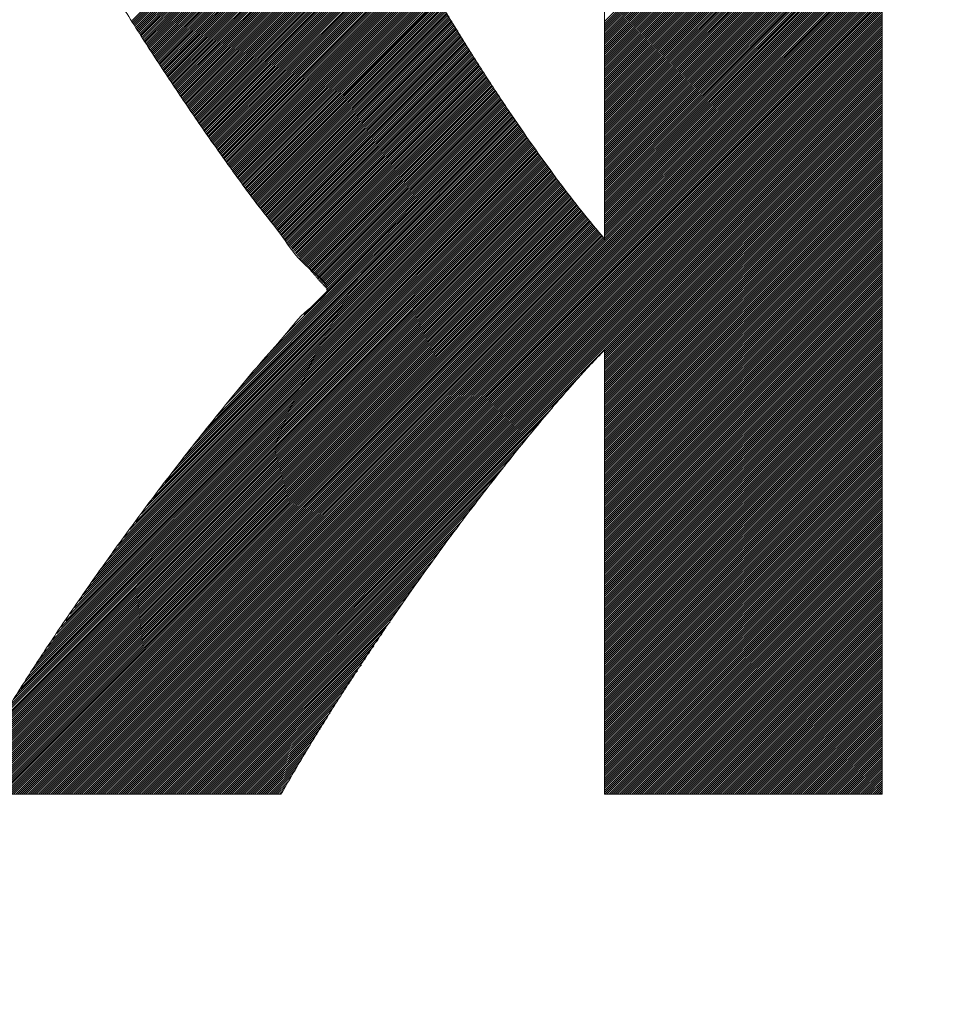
# Model space of a CAD drawing. Header units: millimetres. Extents: x 0 to 1300, y 0 to 891.
# Tile 65 of 146: x 186.81 to 190.83, y 596.69 to 600.95. Entities that reach past the tile are written whole.
import ezdxf

# ---------------------------------------------------------------- set-up
doc = ezdxf.new("R2010")
doc.units = ezdxf.units.MM
doc.header["$LTSCALE"] = 0.545669
doc.layers.add('NoLayerName_001', color=7, linetype='Continuous')
doc.layers.add('NoLayerName_002', color=7, linetype='Continuous')

# ---------------------------------------------------------------- blocks, each defined once
blk = doc.blocks.new('JZB_0014')
at = {"layer": 'NoLayerName_002', "color": 7, "linetype": 'Continuous', "lineweight": 25}
for p, q in [((19.0397, 4.5803), (17.8397, 3.3803)), ((19.0397, 4.5714), (17.8397, 3.3714)), ((19.0397, 4.5625), (17.8397, 3.3625)), ((19.0397, 4.5536), (17.8397, 3.3536)), ((19.0397, 4.5447), (17.8397, 3.3447)), ((19.0397, 4.5358), (17.8397, 3.3358)), ((19.0397, 4.5269), (17.8397, 3.3269)), ((19.0397, 4.518), (17.8397, 3.318)), ((19.0397, 4.5091), (17.8397, 3.3091)), ((19.0397, 4.5002), (17.8397, 3.3002)), ((19.0397, 4.4913), (17.8397, 3.2913)), ((19.0397, 4.4823), (17.8397, 3.2823)), ((19.0397, 4.4734), (17.8397, 3.2734)), ((19.0397, 4.4645), (17.8397, 3.2645)), ((19.0397, 4.4556), (17.8397, 3.2556)), ((19.0397, 4.4467), (17.8397, 3.2467)), ((19.0397, 4.4378), (17.8397, 3.2378)), ((19.0397, 4.4289), (17.8397, 3.2289)), ((19.0397, 4.42), (17.8397, 3.22)), ((19.0397, 4.4111), (17.8397, 3.2111)), ((19.0397, 4.4022), (17.8397, 3.2022)), ((19.0397, 4.3933), (17.8397, 3.1933)), ((19.0397, 4.3843), (17.8397, 3.1844)), ((19.0397, 4.3754), (17.8397, 3.1754)), ((19.0397, 4.3665), (17.8397, 3.1665)), ((19.0397, 4.3576), (17.8397, 3.1576)), ((19.0397, 4.3487), (17.8397, 3.1487)), ((19.0397, 4.3398), (17.8397, 3.1398)), ((19.0397, 4.3309), (17.8397, 3.1309)), ((19.0397, 4.322), (17.8397, 3.122)), ((19.0397, 4.3131), (17.8397, 3.1131)), ((19.0397, 4.3042), (17.8397, 3.1042)), ((16.6795, 4.269), (15.7958, 3.3853)), ((16.6825, 4.2631), (15.7993, 3.3799)), ((16.6855, 4.2573), (15.8027, 3.3744)), ((19.0397, 4.2953), (17.8397, 3.0953)), ((19.0397, 4.2864), (17.8397, 3.0864)), ((19.0397, 4.2774), (17.8397, 3.0775)), ((19.0397, 4.2685), (17.8397, 3.0685)), ((19.0397, 4.2596), (17.8397, 3.0596)), ((16.6886, 4.2514), (15.8062, 3.369)), ((16.6916, 4.2455), (15.8096, 3.3635)), ((16.6946, 4.2396), (15.8131, 3.3581)), ((16.6977, 4.2338), (15.8165, 3.3526)), ((16.7007, 4.2279), (15.82, 3.3471)), ((16.7037, 4.222), (15.8234, 3.3417)), ((16.7068, 4.2161), (15.8269, 3.3362)), ((19.0397, 4.2507), (17.8397, 3.0507)), ((19.0397, 4.2418), (17.8397, 3.0418)), ((19.0397, 4.2329), (17.8397, 3.0329)), ((19.0397, 4.224), (17.8397, 3.024)), ((19.0397, 4.2151), (17.8397, 3.0151)), ((16.7098, 4.2103), (15.8303, 3.3308)), ((16.7128, 4.2044), (15.8338, 3.3253)), ((16.7159, 4.1985), (15.8372, 3.3199)), ((16.7189, 4.1926), (15.8407, 3.3144)), ((16.7219, 4.1868), (15.8441, 3.3089)), ((16.725, 4.1809), (15.8476, 3.3035)), ((16.728, 4.175), (15.851, 3.298)), ((19.0397, 4.2062), (17.8397, 3.0062)), ((19.0397, 4.1973), (17.8397, 2.9973)), ((19.0397, 4.1884), (17.8397, 2.9884)), ((19.0397, 4.1795), (17.8397, 2.9795)), ((16.731, 4.1691), (15.8545, 3.2926)), ((16.7341, 4.1633), (15.8579, 3.2871)), ((16.7371, 4.1574), (15.8614, 3.2817)), ((16.7402, 4.1515), (15.8648, 3.2762)), ((16.7432, 4.1456), (15.8683, 3.2708)), ((16.7462, 4.1398), (15.8718, 3.2653)), ((16.7493, 4.1339), (15.8752, 3.2598)), ((19.0397, 4.1705), (17.8397, 2.9706)), ((19.0397, 4.1616), (17.8397, 2.9616)), ((19.0397, 4.1527), (17.8397, 2.9527)), ((19.0397, 4.1438), (17.8397, 2.9438)), ((19.0397, 4.1349), (17.8397, 2.9349)), ((16.7523, 4.128), (15.8787, 3.2544)), ((16.7553, 4.1221), (15.8821, 3.2489)), ((16.7584, 4.1163), (15.8856, 3.2435)), ((16.7614, 4.1104), (15.889, 3.238)), ((16.7644, 4.1045), (15.8925, 3.2326)), ((16.7675, 4.0986), (15.8959, 3.2271)), ((16.7705, 4.0928), (15.8994, 3.2217)), ((16.7735, 4.0869), (15.9028, 3.2162)), ((19.0397, 4.126), (17.8397, 2.926)), ((19.0397, 4.1171), (17.8397, 2.9171)), ((19.0397, 4.1082), (17.8397, 2.9082)), ((19.0397, 4.0993), (17.8397, 2.8993)), ((19.0397, 4.0904), (17.8397, 2.8904)), ((16.7766, 4.081), (15.9063, 3.2107)), ((16.7796, 4.0751), (15.9097, 3.2053)), ((16.7826, 4.0693), (15.9132, 3.1998)), ((16.7857, 4.0634), (15.9166, 3.1944)), ((16.7887, 4.0575), (15.9201, 3.1889)), ((16.7917, 4.0517), (15.9235, 3.1835)), ((16.7948, 4.0458), (15.927, 3.178)), ((19.0397, 4.0815), (17.8397, 2.8815)), ((19.0397, 4.0726), (17.8397, 2.8726)), ((19.0397, 4.0636), (17.8397, 2.8636)), ((19.0397, 4.0547), (17.8397, 2.8547)), ((19.0397, 4.0458), (17.8397, 2.8458)), ((16.7979, 4.04), (15.9304, 3.1725)), ((16.8011, 4.0343), (15.9339, 3.1671)), ((16.8043, 4.0286), (15.9374, 3.1616)), ((16.8075, 4.0229), (15.9408, 3.1562)), ((16.8107, 4.0172), (15.9443, 3.1507)), ((16.8139, 4.0115), (15.9477, 3.1453)), ((16.8171, 4.0058), (15.9513, 3.14)), ((19.0397, 4.0369), (17.8397, 2.8369)), ((19.0397, 4.028), (17.8397, 2.828)), ((19.0397, 4.0191), (17.8397, 2.8191)), ((19.0397, 4.0102), (17.8397, 2.8102)), ((19.0397, 4.0013), (17.8397, 2.8013)), ((16.8203, 4.0001), (15.9549, 3.1346)), ((16.8236, 3.9944), (15.9585, 3.1293)), ((16.8268, 3.9887), (15.9621, 3.124)), ((16.83, 3.983), (15.9657, 3.1187)), ((16.8332, 3.9773), (15.9693, 3.1134)), ((16.8364, 3.9716), (15.9729, 3.1081)), ((16.8396, 3.9659), (15.9765, 3.1028)), ((16.8428, 3.9602), (15.9801, 3.0975)), ((19.0397, 3.9924), (17.8397, 2.7924)), ((19.0397, 3.9835), (17.8397, 2.7835)), ((19.0397, 3.9746), (17.8397, 2.7746)), ((19.0397, 3.9657), (17.8397, 2.7657)), ((16.846, 3.9545), (15.9837, 3.0922)), ((16.8492, 3.9488), (15.9873, 3.0868)), ((16.8524, 3.9431), (15.9909, 3.0815)), ((16.8557, 3.9374), (15.9945, 3.0762)), ((16.8589, 3.9317), (15.9981, 3.0709)), ((16.8621, 3.926), (16.0017, 3.0656)), ((16.8653, 3.9203), (16.0053, 3.0603)), ((19.0397, 3.9567), (17.8397, 2.7567)), ((19.0397, 3.9478), (17.8397, 2.7478)), ((19.0397, 3.9389), (17.8397, 2.7389)), ((19.0397, 3.93), (17.8397, 2.73)), ((19.0397, 3.9211), (17.8397, 2.7211)), ((16.8685, 3.9146), (16.0089, 3.055)), ((16.8717, 3.9089), (16.0125, 3.0497)), ((16.8749, 3.9032), (16.0161, 3.0444)), ((16.8781, 3.8975), (16.0197, 3.039)), ((16.8813, 3.8918), (16.0233, 3.0337)), ((16.8846, 3.8861), (16.0268, 3.0284)), ((16.8878, 3.8804), (16.0304, 3.0231)), ((16.891, 3.8747), (16.034, 3.0178)), ((19.0397, 3.9122), (17.8397, 2.7122)), ((19.0397, 3.9033), (17.8397, 2.7033)), ((19.0397, 3.8944), (17.8397, 2.6944)), ((19.0397, 3.8855), (17.8397, 2.6855)), ((19.0397, 3.8766), (17.8397, 2.6766)), ((16.8942, 3.869), (16.0376, 3.0125)), ((16.8974, 3.8633), (16.0412, 3.0072)), ((16.9006, 3.8576), (16.0448, 3.0019)), ((16.9038, 3.8519), (16.0484, 2.9966)), ((16.907, 3.8462), (16.052, 2.9912)), ((16.9102, 3.8405), (16.0556, 2.9859)), ((16.9135, 3.8349), (16.0592, 2.9806)), ((19.0397, 3.8677), (17.8397, 2.6677)), ((19.0397, 3.8588), (17.8397, 2.6588)), ((19.0397, 3.8498), (17.8397, 2.6498)), ((19.0397, 3.8409), (17.8397, 2.6409)), ((19.0397, 3.832), (17.8397, 2.632)), ((16.9167, 3.8292), (16.0628, 2.9753)), ((16.9199, 3.8235), (16.0664, 2.97)), ((16.9231, 3.8178), (16.07, 2.9647)), ((16.9263, 3.8121), (16.0736, 2.9594)), ((16.9295, 3.8064), (16.0772, 2.9541)), ((16.9327, 3.8007), (16.0808, 2.9488)), ((16.9359, 3.795), (16.0844, 2.9434)), ((16.9391, 3.7893), (16.088, 2.9381)), ((19.0397, 3.8231), (17.8397, 2.6231)), ((19.0397, 3.8142), (17.8397, 2.6142)), ((19.0397, 3.8053), (17.8397, 2.6053)), ((19.0397, 3.7964), (17.8397, 2.5964)), ((16.9423, 3.7836), (16.0916, 2.9328)), ((16.9456, 3.7779), (16.0952, 2.9275)), ((16.9488, 3.7722), (16.0988, 2.9222)), ((16.952, 3.7665), (16.1024, 2.9169)), ((16.9552, 3.7608), (16.1061, 2.9117)), ((16.9584, 3.7551), (16.1098, 2.9065)), ((16.9616, 3.7494), (16.1135, 2.9012)), ((19.0397, 3.7875), (17.8397, 2.5875)), ((19.0397, 3.7786), (17.8397, 2.5786)), ((19.0397, 3.7697), (17.8397, 2.5697)), ((19.0397, 3.7608), (17.8397, 2.5608)), ((19.0397, 3.7519), (17.8397, 2.5519)), ((16.9648, 3.7437), (16.1172, 2.896)), ((16.968, 3.738), (16.1209, 2.8908)), ((16.9712, 3.7323), (16.1246, 2.8856)), ((16.9745, 3.7266), (16.1283, 2.8804)), ((16.9777, 3.7209), (16.132, 2.8752)), ((16.9809, 3.7152), (16.1357, 2.87)), ((16.9841, 3.7095), (16.1394, 2.8648)), ((16.9873, 3.7038), (16.1431, 2.8596)), ((19.0397, 3.7429), (17.8397, 2.5429)), ((19.0397, 3.734), (17.8397, 2.534)), ((19.0397, 3.7251), (17.8397, 2.5251)), ((19.0397, 3.7162), (17.8397, 2.5162)), ((19.0397, 3.7073), (17.8397, 2.5073)), ((16.9905, 3.6981), (16.1468, 2.8544)), ((16.9937, 3.6924), (16.1505, 2.8492)), ((16.9969, 3.6867), (16.1542, 2.844)), ((17.0001, 3.681), (16.1579, 2.8388)), ((17.0034, 3.6753), (16.1616, 2.8335)), ((17.0066, 3.6696), (16.1653, 2.8283)), ((17.0098, 3.6639), (16.169, 2.8231)), ((19.0397, 3.6984), (17.8397, 2.4984)), ((19.0397, 3.6895), (17.8397, 2.4895)), ((19.0397, 3.6806), (17.8397, 2.4806)), ((19.0397, 3.6717), (17.8397, 2.4717)), ((19.0397, 3.6628), (17.8397, 2.4628)), ((19.0397, 3.636), (15.4442, 0.0405)), ((19.0397, 3.6271), (15.4531, 0.0405)), ((19.0397, 3.6182), (15.462, 0.0405)), ((17.013, 3.6582), (16.1727, 2.8179)), ((17.0162, 3.6525), (16.1764, 2.8127)), ((17.0194, 3.6468), (16.1801, 2.8075)), ((17.0226, 3.6411), (16.1838, 2.8023)), ((17.0258, 3.6354), (16.1875, 2.7971)), ((17.029, 3.6297), (16.1912, 2.7919)), ((17.0322, 3.624), (16.1949, 2.7867)), ((17.0355, 3.6183), (16.1986, 2.7815)), ((19.0397, 3.6539), (17.8397, 2.4539)), ((19.0397, 3.6449), (17.8397, 2.445)), ((19.0397, 3.6093), (15.4709, 0.0405)), ((19.0397, 3.6004), (15.4798, 0.0405)), ((19.0397, 3.5915), (15.4887, 0.0405)), ((19.0397, 3.5826), (15.4976, 0.0405)), ((17.0387, 3.6126), (16.2023, 2.7763)), ((17.0419, 3.6069), (16.206, 2.7711)), ((17.0451, 3.6012), (16.2097, 2.7658)), ((17.0483, 3.5955), (16.2134, 2.7606)), ((17.0515, 3.5899), (16.2171, 2.7554)), ((17.0549, 3.5844), (16.2208, 2.7502)), ((17.0583, 3.5789), (16.2245, 2.745)), ((19.0397, 3.5737), (15.5065, 0.0405)), ((19.0397, 3.5648), (15.5154, 0.0405)), ((19.0397, 3.5559), (15.5243, 0.0405)), ((19.0397, 3.547), (15.5332, 0.0405)), ((19.0397, 3.538), (15.5421, 0.0405)), ((17.0617, 3.5733), (16.2282, 2.7398)), ((17.0651, 3.5678), (16.2319, 2.7346)), ((17.0685, 3.5623), (16.2356, 2.7294)), ((17.0719, 3.5568), (16.2393, 2.7242)), ((17.0753, 3.5513), (16.243, 2.719)), ((17.0787, 3.5458), (16.2467, 2.7138)), ((17.0821, 3.5403), (16.2504, 2.7086)), ((17.0855, 3.5347), (16.2541, 2.7034)), ((19.0397, 3.5291), (15.5511, 0.0405)), ((19.0397, 3.5202), (15.56, 0.0405)), ((19.0397, 3.5113), (15.5689, 0.0405)), ((19.0397, 3.5024), (15.5778, 0.0405)), ((19.0397, 3.4935), (15.5867, 0.0405)), ((17.0889, 3.5292), (16.2579, 2.6983)), ((17.0923, 3.5237), (16.2617, 2.6932)), ((17.0957, 3.5182), (16.2656, 2.6881)), ((17.0991, 3.5127), (16.2694, 2.683)), ((17.1025, 3.5072), (16.2732, 2.6779)), ((17.1059, 3.5017), (16.277, 2.6728)), ((17.1092, 3.4961), (16.2808, 2.6677)), ((17.1126, 3.4906), (16.2847, 2.6626)), ((19.0397, 3.4846), (15.5956, 0.0405)), ((19.0397, 3.4757), (15.6045, 0.0405)), ((19.0397, 3.4668), (15.6134, 0.0405)), ((19.0397, 3.4579), (15.6223, 0.0405)), ((19.0397, 3.449), (15.6312, 0.0405)), ((17.116, 3.4851), (16.2885, 2.6575)), ((17.1194, 3.4796), (16.2923, 2.6525)), ((17.1228, 3.4741), (16.2961, 2.6474)), ((17.1262, 3.4686), (16.2999, 2.6423)), ((17.1296, 3.4631), (16.3037, 2.6372)), ((17.133, 3.4575), (16.3076, 2.6321)), ((17.1364, 3.452), (16.3114, 2.627)), ((19.0397, 3.4401), (15.6401, 0.0405)), ((19.0397, 3.4311), (15.649, 0.0405)), ((19.0397, 3.4222), (15.658, 0.0405)), ((19.0397, 3.4133), (15.6669, 0.0405)), ((17.1398, 3.4465), (16.3152, 2.6219)), ((17.1432, 3.441), (16.319, 2.6168)), ((17.1466, 3.4355), (16.3228, 2.6117)), ((17.15, 3.43), (16.3267, 2.6067)), ((17.1534, 3.4245), (16.3305, 2.6016)), ((17.1568, 3.4189), (16.3343, 2.5965)), ((17.1602, 3.4134), (16.3381, 2.5914)), ((17.1636, 3.4079), (16.3419, 2.5863)), ((19.0397, 3.4044), (15.6758, 0.0405)), ((19.0397, 3.3955), (15.6847, 0.0405)), ((19.0397, 3.3866), (15.6936, 0.0405)), ((19.0397, 3.3777), (15.7025, 0.0405)), ((19.0397, 3.3688), (15.7114, 0.0405)), ((17.167, 3.4024), (16.3458, 2.5812)), ((17.1703, 3.3969), (16.3496, 2.5761)), ((17.1737, 3.3914), (16.3534, 2.571)), ((17.1771, 3.3859), (16.3572, 2.5659)), ((17.1805, 3.3803), (16.361, 2.5608)), ((17.1839, 3.3748), (16.3648, 2.5558)), ((17.1873, 3.3693), (16.3687, 2.5507)), ((17.1907, 3.3638), (16.3725, 2.5456)), ((19.0397, 3.3599), (15.7203, 0.0405)), ((19.0397, 3.351), (15.7292, 0.0405)), ((19.0397, 3.3421), (15.7381, 0.0405)), ((19.0397, 3.3332), (15.747, 0.0405)), ((19.0397, 3.3242), (15.7559, 0.0405)), ((17.1941, 3.3583), (16.3763, 2.5405)), ((17.1975, 3.3528), (16.3801, 2.5354)), ((17.2009, 3.3473), (16.3839, 2.5303)), ((17.2043, 3.3417), (16.3878, 2.5252)), ((17.2077, 3.3362), (16.3916, 2.5201)), ((17.2111, 3.3307), (16.3954, 2.515)), ((17.2145, 3.3252), (16.3993, 2.51)), ((19.0397, 3.3153), (15.7649, 0.0405)), ((19.0397, 3.3064), (15.7738, 0.0405)), ((19.0397, 3.2975), (15.7827, 0.0405)), ((19.0397, 3.2886), (15.7916, 0.0405)), ((19.0397, 3.2797), (15.8005, 0.0405)), ((17.2179, 3.3197), (16.4032, 2.5051)), ((17.2213, 3.3142), (16.4072, 2.5001)), ((17.2247, 3.3087), (16.4112, 2.4952)), ((17.2281, 3.3032), (16.4151, 2.4902)), ((17.2314, 3.2976), (16.4191, 2.4853)), ((17.2348, 3.2921), (16.4231, 2.4803)), ((17.2382, 3.2866), (16.427, 2.4754)), ((17.2416, 3.2811), (16.431, 2.4705)), ((19.0397, 3.2708), (15.8094, 0.0405)), ((19.0397, 3.2619), (15.8183, 0.0405)), ((19.0397, 3.253), (15.8272, 0.0405)), ((19.0397, 3.2441), (15.8361, 0.0405)), ((19.0397, 3.2352), (15.845, 0.0405)), ((17.245, 3.2756), (16.4349, 2.4655)), ((17.2484, 3.2701), (16.4389, 2.4606)), ((17.2518, 3.2646), (16.4429, 2.4556)), ((17.2552, 3.259), (16.4468, 2.4507)), ((17.2586, 3.2535), (16.4508, 2.4457)), ((17.262, 3.248), (16.4548, 2.4408)), ((17.2654, 3.2425), (16.4587, 2.4358)), ((17.2688, 3.237), (16.4627, 2.4309)), ((19.0397, 3.2263), (15.8539, 0.0405)), ((19.0397, 3.2173), (15.8628, 0.0405)), ((19.0397, 3.2084), (15.8718, 0.0405)), ((19.0397, 3.1995), (15.8807, 0.0405)), ((17.2722, 3.2315), (16.4667, 2.4259)), ((17.2756, 3.226), (16.4706, 2.421)), ((17.279, 3.2204), (16.4746, 2.4161)), ((17.2824, 3.2149), (16.4785, 2.4111)), ((17.2858, 3.2094), (16.4825, 2.4062)), ((17.2892, 3.2039), (16.4865, 2.4012)), ((17.2925, 3.1984), (16.4904, 2.3963)), ((17.2959, 3.1929), (16.4944, 2.3913)), ((19.0397, 3.1906), (15.8896, 0.0405)), ((19.0397, 3.1817), (15.8985, 0.0405)), ((19.0397, 3.1728), (15.9074, 0.0405)), ((19.0397, 3.1639), (15.9163, 0.0405)), ((17.2993, 3.1874), (16.4984, 2.3864)), ((17.3027, 3.1818), (16.5023, 2.3814)), ((17.3061, 3.1763), (16.5063, 2.3765)), ((17.3095, 3.1708), (16.5103, 2.3716)), ((17.3129, 3.1653), (16.5142, 2.3666)), ((17.3163, 3.1598), (16.5182, 2.3617)), ((17.3198, 3.1544), (16.5221, 2.3567)), ((19.0397, 3.155), (17.8397, 1.955)), ((17.3234, 3.149), (16.5261, 2.3518)), ((17.3269, 3.1437), (16.5301, 2.3468)), ((17.3305, 3.1383), (16.5342, 2.342)), ((17.334, 3.133), (16.5383, 2.3372)), ((17.3376, 3.1276), (16.5424, 2.3324)), ((17.3411, 3.1223), (16.5465, 2.3276)), ((17.3447, 3.1169), (16.5506, 2.3228)), ((17.3483, 3.1116), (16.5547, 2.318)), ((19.0397, 3.1461), (17.8397, 1.9461)), ((19.0397, 3.1372), (17.8397, 1.9372)), ((19.0397, 3.1283), (17.8397, 1.9283)), ((19.0397, 3.1194), (17.8397, 1.9194)), ((19.0397, 3.1104), (17.8397, 1.9104)), ((17.3518, 3.1062), (16.5588, 2.3132)), ((17.3554, 3.1008), (16.5629, 2.3084)), ((17.3589, 3.0955), (16.567, 2.3036)), ((17.3625, 3.0901), (16.5711, 2.2987)), ((17.366, 3.0848), (16.5752, 2.2939)), ((17.3696, 3.0794), (16.5793, 2.2891)), ((17.3731, 3.0741), (16.5834, 2.2843)), ((17.3767, 3.0687), (16.5875, 2.2795)), ((19.0397, 3.1015), (17.8397, 1.9015)), ((19.0397, 3.0926), (17.8397, 1.8926)), ((19.0397, 3.0837), (17.8397, 1.8837)), ((19.0397, 3.0748), (17.8397, 1.8748)), ((19.0397, 3.0659), (17.8397, 1.8659)), ((17.3802, 3.0633), (16.5916, 2.2747)), ((17.3838, 3.058), (16.5958, 2.27)), ((17.3873, 3.0526), (16.5999, 2.2653)), ((17.3909, 3.0473), (16.6041, 2.2605)), ((17.3944, 3.0419), (16.6083, 2.2558)), ((17.398, 3.0366), (16.6125, 2.2511)), ((17.4015, 3.0312), (16.6167, 2.2464)), ((17.4051, 3.0259), (16.6209, 2.2417)), ((19.0397, 3.057), (17.8397, 1.857)), ((19.0397, 3.0481), (17.8397, 1.8481)), ((19.0397, 3.0392), (17.8397, 1.8392)), ((19.0397, 3.0303), (17.8397, 1.8303)), ((17.4335, 2.983), (16.3338, 1.8833)), ((17.43, 2.9884), (16.3837, 1.9421)), ((17.4264, 2.9937), (16.453, 2.0203)), ((17.4228, 2.9991), (16.5388, 2.115)), ((17.4086, 3.0205), (16.6251, 2.237)), ((17.4122, 3.0151), (16.6293, 2.2323)), ((17.4157, 3.0098), (16.6336, 2.2276)), ((17.4193, 3.0044), (16.6364, 2.2216)), ((19.0397, 3.0214), (17.8397, 1.8214)), ((19.0397, 3.0125), (17.8397, 1.8125)), ((19.0397, 3.0035), (17.8397, 1.8035)), ((19.0397, 2.9946), (17.8397, 1.7946)), ((19.0397, 2.9857), (17.8397, 1.7857)), ((17.4623, 2.9405), (16.0258, 1.504)), ((17.4586, 2.9458), (16.0577, 1.5449)), ((17.455, 2.951), (16.0896, 1.5857)), ((17.4513, 2.9562), (16.1232, 1.6281)), ((17.4477, 2.9616), (16.1619, 1.6757)), ((17.4442, 2.9669), (16.2006, 1.7233)), ((17.4406, 2.9723), (16.2393, 1.771)), ((17.4371, 2.9777), (16.2839, 1.8245)), ((19.0397, 2.9768), (17.8397, 1.7768)), ((19.0397, 2.9679), (17.8397, 1.7679)), ((19.0397, 2.959), (17.8397, 1.759)), ((19.0397, 2.9501), (17.8397, 1.7501)), ((19.0397, 2.9412), (17.8397, 1.7412)), ((17.4917, 2.8987), (15.8116, 1.2186)), ((17.4881, 2.9039), (15.8368, 1.2526)), ((17.4844, 2.9092), (15.8619, 1.2867)), ((17.4807, 2.9144), (15.8871, 1.3208)), ((17.477, 2.9196), (15.9123, 1.3549)), ((17.4733, 2.9249), (15.9374, 1.3889)), ((17.4697, 2.9301), (15.9626, 1.423)), ((17.466, 2.9353), (15.9939, 1.4632)), ((19.0397, 2.9323), (17.8397, 1.7323)), ((19.0397, 2.9234), (17.8397, 1.7234)), ((19.0397, 2.9145), (17.8397, 1.7145)), ((19.0397, 2.9055), (17.8397, 1.7056)), ((19.0397, 2.8966), (17.8397, 1.6966)), ((17.5248, 2.8516), (15.6038, 0.9306)), ((17.5211, 2.8568), (15.6228, 0.9585)), ((17.5175, 2.8621), (15.6418, 0.9864)), ((17.5138, 2.8673), (15.6608, 1.0143)), ((17.5101, 2.8725), (15.6857, 1.0482)), ((17.5064, 2.8778), (15.7109, 1.0823)), ((17.5028, 2.883), (15.7361, 1.1163)), ((17.4991, 2.8882), (15.7613, 1.1504)), ((17.4954, 2.8935), (15.7864, 1.1845)), ((19.0397, 2.8877), (17.8397, 1.6877)), ((19.0397, 2.8788), (17.8397, 1.6788)), ((19.0397, 2.8699), (17.8397, 1.6699)), ((19.0397, 2.861), (17.8397, 1.661)), ((19.0397, 2.8521), (17.8397, 1.6521)), ((17.5542, 2.8098), (15.4518, 0.7073)), ((17.5506, 2.815), (15.4708, 0.7352)), ((17.5469, 2.8202), (15.4898, 0.7631)), ((17.5432, 2.8254), (15.5088, 0.791)), ((17.5395, 2.8307), (15.5278, 0.8189)), ((17.5358, 2.8359), (15.5468, 0.8468)), ((17.5322, 2.8411), (15.5658, 0.8747)), ((17.5285, 2.8464), (15.5848, 0.9027)), ((19.0397, 2.8432), (17.8397, 1.6432)), ((19.0397, 2.8343), (17.8397, 1.6343)), ((19.0397, 2.8254), (17.8397, 1.6254)), ((19.0397, 2.8165), (17.8397, 1.6165)), ((17.5836, 2.7679), (15.3128, 0.4971)), ((17.58, 2.7731), (15.3282, 0.5213)), ((17.5763, 2.7784), (15.3435, 0.5456)), ((17.5726, 2.7836), (15.3588, 0.5698)), ((17.5689, 2.7888), (15.3758, 0.5957)), ((17.5653, 2.7941), (15.3948, 0.6236)), ((17.5616, 2.7993), (15.4138, 0.6515)), ((17.5579, 2.8045), (15.4328, 0.6794)), ((19.0397, 2.8076), (17.8397, 1.6076)), ((19.0397, 2.7986), (17.8397, 1.5987)), ((19.0397, 2.7897), (17.8397, 1.5897)), ((19.0397, 2.7808), (17.8397, 1.5808)), ((19.0397, 2.7719), (17.8397, 1.5719)), ((17.6142, 2.7272), (15.196, 0.309)), ((17.6104, 2.7323), (15.2091, 0.331)), ((17.6066, 2.7374), (15.2222, 0.353)), ((17.6028, 2.7425), (15.2361, 0.3759)), ((17.5989, 2.7476), (15.2515, 0.4001)), ((17.5951, 2.7527), (15.2668, 0.4243)), ((17.5913, 2.7577), (15.2822, 0.4486)), ((17.5875, 2.7628), (15.2975, 0.4728)), ((19.0397, 2.763), (17.8397, 1.563)), ((19.0397, 2.7541), (17.8397, 1.5541)), ((19.0397, 2.7452), (17.8397, 1.5452)), ((19.0397, 2.7363), (17.8397, 1.5363)), ((19.0397, 2.7274), (17.8397, 1.5274)), ((17.6487, 2.6815), (15.0813, 0.1141)), ((17.6448, 2.6865), (15.0928, 0.1345)), ((17.641, 2.6916), (15.1044, 0.155)), ((17.6372, 2.6967), (15.1175, 0.177)), ((17.6334, 2.7018), (15.1305, 0.199)), ((17.6295, 2.7069), (15.1436, 0.221)), ((17.6257, 2.712), (15.1567, 0.243)), ((17.6219, 2.7171), (15.1698, 0.265)), ((17.6181, 2.7221), (15.1829, 0.287)), ((19.0397, 2.7185), (17.8397, 1.5185)), ((19.0397, 2.7096), (17.8397, 1.5096)), ((19.0397, 2.7007), (17.8397, 1.5007)), ((19.0397, 2.6917), (17.8397, 1.4918)), ((19.0397, 2.6828), (17.8397, 1.4828)), ((17.6639, 2.6611), (15.0433, 0.0405)), ((17.6601, 2.6662), (15.0468, 0.0529)), ((17.6678, 2.656), (15.0522, 0.0405)), ((17.6563, 2.6713), (15.0583, 0.0733)), ((17.6716, 2.651), (15.0611, 0.0405)), ((17.6525, 2.6764), (15.0698, 0.0937)), ((17.6754, 2.6459), (15.07, 0.0405)), ((17.6792, 2.6408), (15.0789, 0.0405)), ((19.0397, 2.6739), (17.8397, 1.4739)), ((19.0397, 2.665), (17.8397, 1.465)), ((19.0397, 2.6561), (17.8397, 1.4561)), ((19.0397, 2.6472), (17.8397, 1.4472)), ((17.6831, 2.6357), (15.0878, 0.0405)), ((17.6869, 2.6306), (15.0967, 0.0405)), ((17.6907, 2.6255), (15.1056, 0.0405)), ((17.6945, 2.6204), (15.1145, 0.0405)), ((17.6984, 2.6154), (15.1234, 0.0405)), ((17.7022, 2.6103), (15.1324, 0.0405)), ((17.706, 2.6052), (15.1413, 0.0405)), ((17.7098, 2.6001), (15.1502, 0.0405)), ((19.0397, 2.6383), (17.8397, 1.4383)), ((19.0397, 2.6294), (17.8397, 1.4294)), ((19.0397, 2.6205), (17.8397, 1.4205)), ((19.0397, 2.6116), (17.8397, 1.4116)), ((19.0397, 2.6027), (17.8397, 1.4027)), ((17.7137, 2.595), (15.1591, 0.0405)), ((17.7177, 2.5901), (15.168, 0.0405)), ((17.7217, 2.5852), (15.1769, 0.0405)), ((17.7257, 2.5803), (15.1858, 0.0405)), ((17.7297, 2.5754), (15.1947, 0.0405)), ((17.7337, 2.5705), (15.2036, 0.0405)), ((17.7377, 2.5656), (15.2125, 0.0405)), ((17.7417, 2.5607), (15.2214, 0.0405)), ((17.7457, 2.5558), (15.2303, 0.0405)), ((19.0397, 2.5938), (17.8397, 1.3938)), ((19.0397, 2.5848), (17.8397, 1.3848)), ((19.0397, 2.5759), (17.8397, 1.3759)), ((19.0397, 2.567), (17.8397, 1.367)), ((19.0397, 2.5581), (17.8397, 1.3581)), ((17.7497, 2.5509), (15.2393, 0.0405)), ((17.7537, 2.546), (15.2482, 0.0405)), ((17.7577, 2.5411), (15.2571, 0.0405)), ((17.7617, 2.5362), (15.266, 0.0405)), ((17.7657, 2.5313), (15.2749, 0.0405)), ((17.7697, 2.5264), (15.2838, 0.0405)), ((17.7737, 2.5215), (15.2927, 0.0405)), ((17.7777, 2.5166), (15.3016, 0.0405)), ((17.7817, 2.5117), (15.3105, 0.0405)), ((19.0397, 2.5492), (17.8397, 1.3492)), ((19.0397, 2.5403), (17.8397, 1.3403)), ((19.0397, 2.5314), (17.8397, 1.3314)), ((19.0397, 2.5225), (17.8397, 1.3225)), ((19.0397, 2.5136), (17.8397, 1.3136)), ((17.7858, 2.5068), (15.3194, 0.0405)), ((17.7898, 2.5019), (15.3283, 0.0405)), ((17.7938, 2.497), (15.3372, 0.0405)), ((17.7978, 2.4921), (15.3462, 0.0405)), ((17.8018, 2.4872), (15.3551, 0.0405)), ((17.8058, 2.4823), (15.364, 0.0405)), ((17.8098, 2.4773), (15.3729, 0.0405)), ((17.8138, 2.4724), (15.3818, 0.0405)), ((19.0397, 2.5047), (17.8397, 1.3047)), ((19.0397, 2.4958), (17.8397, 1.2958)), ((19.0397, 2.4869), (17.8397, 1.2869)), ((19.0397, 2.4779), (17.8397, 1.2779)), ((19.0397, 2.469), (17.8397, 1.269)), ((17.8178, 2.4675), (15.3907, 0.0405)), ((17.8218, 2.4626), (15.3996, 0.0405)), ((17.8258, 2.4577), (15.4085, 0.0405)), ((17.8298, 2.4528), (15.4174, 0.0405)), ((17.8338, 2.4479), (15.4263, 0.0405)), ((17.8378, 2.443), (15.4352, 0.0405)), ((19.0397, 2.4601), (17.8397, 1.2601)), ((19.0397, 2.4512), (17.8397, 1.2512)), ((19.0397, 2.4423), (17.8397, 1.2423)), ((19.0397, 2.4334), (17.8397, 1.2334)), ((19.0397, 2.4245), (17.8397, 1.2245)), ((19.0397, 2.4156), (17.8397, 1.2156)), ((19.0397, 2.4067), (17.8397, 1.2067)), ((19.0397, 2.3978), (17.8397, 1.1978)), ((19.0397, 2.3889), (17.8397, 1.1889)), ((19.0397, 2.38), (17.8397, 1.18)), ((19.0397, 2.371), (17.8397, 1.171)), ((19.0397, 2.3621), (17.8397, 1.1621)), ((19.0397, 2.3532), (17.8397, 1.1532)), ((19.0397, 2.3443), (17.8397, 1.1443)), ((19.0397, 2.3354), (17.8397, 1.1354)), ((19.0397, 2.3265), (17.8397, 1.1265)), ((19.0397, 2.3176), (17.8397, 1.1176)), ((19.0397, 2.3087), (17.8397, 1.1087)), ((19.0397, 2.2998), (17.8397, 1.0998)), ((19.0397, 2.2909), (17.8397, 1.0909)), ((19.0397, 2.282), (17.8397, 1.082)), ((19.0397, 2.2731), (17.8397, 1.0731)), ((19.0397, 2.2641), (17.8397, 1.0641)), ((19.0397, 2.2552), (17.8397, 1.0552)), ((19.0397, 2.2463), (17.8397, 1.0463)), ((19.0397, 2.2374), (17.8397, 1.0374)), ((19.0397, 2.2285), (17.8397, 1.0285)), ((19.0397, 2.2196), (17.8397, 1.0196)), ((19.0397, 2.2107), (17.8397, 1.0107)), ((19.0397, 2.2018), (17.8397, 1.0018)), ((19.0397, 2.1929), (17.8397, 0.9929)), ((19.0397, 2.184), (17.8397, 0.984)), ((19.0397, 2.1751), (17.8397, 0.9751)), ((19.0397, 2.1661), (17.8397, 0.9662)), ((19.0397, 2.1572), (17.8397, 0.9572)), ((19.0397, 2.1483), (17.8397, 0.9483)), ((19.0397, 2.1394), (17.8397, 0.9394)), ((19.0397, 2.1305), (17.8397, 0.9305)), ((19.0397, 2.1216), (17.8397, 0.9216)), ((19.0397, 2.1127), (17.8397, 0.9127)), ((19.0397, 2.1038), (17.8397, 0.9038)), ((19.0397, 2.0949), (17.8397, 0.8949)), ((19.0397, 2.086), (17.8397, 0.886)), ((19.0397, 2.0771), (17.8397, 0.8771)), ((19.0397, 2.0682), (17.8397, 0.8682)), ((19.0397, 2.0592), (17.8397, 0.8593)), ((19.0397, 2.0503), (17.8397, 0.8503)), ((19.0397, 2.0414), (17.8397, 0.8414)), ((19.0397, 2.0325), (17.8397, 0.8325)), ((19.0397, 2.0236), (17.8397, 0.8236)), ((19.0397, 2.0147), (17.8397, 0.8147)), ((19.0397, 2.0058), (17.8397, 0.8058)), ((19.0397, 1.9969), (17.8397, 0.7969)), ((19.0397, 1.988), (17.8397, 0.788)), ((19.0397, 1.9791), (17.8397, 0.7791)), ((19.0397, 1.9702), (17.8397, 0.7702)), ((19.0397, 1.9613), (17.8397, 0.7613)), ((19.0397, 1.9523), (17.8397, 0.7524)), ((19.0397, 1.9434), (17.8397, 0.7434)), ((19.0397, 1.9345), (17.8397, 0.7345)), ((19.0397, 1.9256), (17.8397, 0.7256)), ((19.0397, 1.9167), (17.8397, 0.7167)), ((19.0397, 1.9078), (17.8397, 0.7078)), ((19.0397, 1.8989), (17.8397, 0.6989)), ((19.0397, 1.89), (17.8397, 0.69)), ((19.0397, 1.8811), (17.8397, 0.6811)), ((17.7424, 1.8577), (15.9252, 0.0405)), ((19.0397, 1.8722), (17.8397, 0.6722)), ((19.0397, 1.8633), (17.8397, 0.6633)), ((19.0397, 1.8544), (17.8397, 0.6544)), ((19.0397, 1.8454), (17.8397, 0.6455)), ((19.0397, 1.8365), (17.8397, 0.6365)), ((19.0397, 1.8276), (17.8397, 0.6276)), ((19.0397, 1.8187), (17.8397, 0.6187)), ((19.0397, 1.8098), (17.8397, 0.6098)), ((19.0397, 1.8009), (17.8397, 0.6009)), ((19.0397, 1.792), (17.8397, 0.592)), ((17.6669, 1.7732), (15.9341, 0.0405)), ((19.0397, 1.7831), (17.8397, 0.5831)), ((19.0397, 1.7742), (17.8397, 0.5742)), ((19.0397, 1.7653), (17.8397, 0.5653)), ((19.0397, 1.7564), (17.8397, 0.5564)), ((19.0397, 1.7475), (17.8397, 0.5475)), ((17.6122, 1.7096), (15.943, 0.0405)), ((19.0397, 1.7385), (17.8397, 0.5385)), ((19.0397, 1.7296), (17.8397, 0.5296)), ((19.0397, 1.7207), (17.8397, 0.5207)), ((19.0397, 1.7118), (17.8397, 0.5118)), ((19.0397, 1.7029), (17.8397, 0.5029)), ((19.0397, 1.694), (17.8397, 0.494)), ((19.0397, 1.6851), (17.8397, 0.4851)), ((19.0397, 1.6762), (17.8397, 0.4762)), ((19.0397, 1.6673), (17.8397, 0.4673)), ((17.563, 1.6515), (15.9519, 0.0405)), ((19.0397, 1.6584), (17.8397, 0.4584)), ((19.0397, 1.6495), (17.8397, 0.4495)), ((19.0397, 1.6406), (17.8397, 0.4406)), ((19.0397, 1.6316), (17.8397, 0.4316)), ((19.0397, 1.6227), (17.8397, 0.4227)), ((17.5214, 1.601), (15.9608, 0.0405)), ((19.0397, 1.6138), (17.8397, 0.4138)), ((19.0397, 1.6049), (17.8397, 0.4049)), ((19.0397, 1.596), (17.8397, 0.396)), ((19.0397, 1.5871), (17.8397, 0.3871)), ((19.0397, 1.5782), (17.8397, 0.3782)), ((17.4798, 1.5505), (15.9697, 0.0405)), ((19.0397, 1.5693), (17.8397, 0.3693)), ((19.0397, 1.5604), (17.8397, 0.3604)), ((19.0397, 1.5515), (17.8397, 0.3515)), ((19.0397, 1.5426), (17.8397, 0.3426)), ((19.0397, 1.5337), (17.8397, 0.3337)), ((17.4433, 1.5051), (15.9787, 0.0405)), ((19.0397, 1.5247), (17.8397, 0.3247)), ((19.0397, 1.5158), (17.8397, 0.3158)), ((19.0397, 1.5069), (17.8397, 0.3069)), ((19.0397, 1.498), (17.8397, 0.298)), ((17.4093, 1.4622), (15.9876, 0.0405)), ((19.0397, 1.4891), (17.8397, 0.2891)), ((19.0397, 1.4802), (17.8397, 0.2802)), ((19.0397, 1.4713), (17.8397, 0.2713)), ((19.0397, 1.4624), (17.8397, 0.2624)), ((19.0397, 1.4535), (17.8397, 0.2535)), ((17.3753, 1.4193), (15.9965, 0.0405)), ((19.0397, 1.4446), (17.8397, 0.2446)), ((19.0397, 1.4357), (17.8397, 0.2357)), ((19.0397, 1.4267), (17.8397, 0.2268)), ((19.0397, 1.4178), (17.8397, 0.2178)), ((19.0397, 1.4089), (17.8397, 0.2089)), ((17.3417, 1.3767), (16.0054, 0.0405)), ((19.0397, 1.4), (17.8397, 0.2)), ((19.0397, 1.3911), (17.8397, 0.1911)), ((19.0397, 1.3822), (17.8397, 0.1822)), ((19.0397, 1.3733), (17.8397, 0.1733)), ((19.0397, 1.3644), (17.8397, 0.1644)), ((17.3129, 1.339), (16.0143, 0.0405)), ((19.0397, 1.3555), (17.8397, 0.1555)), ((19.0397, 1.3466), (17.8397, 0.1466)), ((19.0397, 1.3377), (17.8397, 0.1377)), ((19.0397, 1.3288), (17.8397, 0.1288)), ((19.0397, 1.3198), (17.8397, 0.1199)), ((17.2841, 1.3014), (16.0232, 0.0405)), ((19.0397, 1.3109), (17.8397, 0.1109)), ((19.0397, 1.302), (17.8397, 0.102)), ((19.0397, 1.2931), (17.8397, 0.0931)), ((19.0397, 1.2842), (17.8397, 0.0842)), ((17.2553, 1.2637), (16.0321, 0.0405)), ((19.0397, 1.2753), (17.8397, 0.0753)), ((19.0397, 1.2664), (17.8397, 0.0664)), ((19.0397, 1.2575), (17.8397, 0.0575)), ((19.0397, 1.2486), (17.8398, 0.0486)), ((19.0397, 1.2397), (17.8411, 0.041)), ((17.2266, 1.226), (16.041, 0.0405)), ((19.0397, 1.2308), (17.85, 0.041)), ((19.0397, 1.2219), (17.8589, 0.041)), ((19.0397, 1.2129), (17.8678, 0.041)), ((19.0397, 1.204), (17.8767, 0.041)), ((19.0397, 1.1951), (17.8856, 0.041)), ((17.2001, 1.1907), (16.0499, 0.0405)), ((17.1753, 1.1569), (16.0588, 0.0405)), ((19.0397, 1.1862), (17.8945, 0.041)), ((19.0397, 1.1773), (17.9034, 0.041)), ((19.0397, 1.1684), (17.9123, 0.041)), ((19.0397, 1.1595), (17.9212, 0.041)), ((19.0397, 1.1506), (17.9302, 0.041)), ((17.1505, 1.1232), (16.0677, 0.0405)), ((19.0397, 1.1417), (17.9391, 0.041)), ((19.0397, 1.1328), (17.948, 0.041)), ((19.0397, 1.1239), (17.9569, 0.041)), ((19.0397, 1.115), (17.9658, 0.041)), ((17.1257, 1.0895), (16.0766, 0.0405)), ((19.0397, 1.106), (17.9747, 0.041)), ((19.0397, 1.0971), (17.9836, 0.041)), ((19.0397, 1.0882), (17.9925, 0.041)), ((19.0397, 1.0793), (18.0014, 0.041)), ((19.0397, 1.0704), (18.0103, 0.041)), ((17.1009, 1.0558), (16.0856, 0.0405)), ((17.0768, 1.0227), (16.0945, 0.0405)), ((19.0397, 1.0615), (18.0192, 0.041)), ((19.0397, 1.0526), (18.0281, 0.041)), ((19.0397, 1.0437), (18.0371, 0.041)), ((19.0397, 1.0348), (18.046, 0.041)), ((19.0397, 1.0259), (18.0549, 0.041)), ((17.0552, 0.9922), (16.1034, 0.0405)), ((19.0397, 1.017), (18.0638, 0.041)), ((19.0397, 1.0081), (18.0727, 0.041)), ((19.0397, 0.9991), (18.0816, 0.041)), ((19.0397, 0.9902), (18.0905, 0.041)), ((19.0397, 0.9813), (18.0994, 0.041)), ((17.0335, 0.9617), (16.1123, 0.0405)), ((19.0397, 0.9724), (18.1083, 0.041)), ((19.0397, 0.9635), (18.1172, 0.041)), ((19.0397, 0.9546), (18.1261, 0.041)), ((19.0397, 0.9457), (18.135, 0.041)), ((19.0397, 0.9368), (18.144, 0.041)), ((17.0119, 0.9312), (16.1212, 0.0405)), ((16.9903, 0.9007), (16.1301, 0.0405)), ((19.0397, 0.9279), (18.1529, 0.041)), ((19.0397, 0.919), (18.1618, 0.041)), ((19.0397, 0.9101), (18.1707, 0.041)), ((19.0397, 0.9012), (18.1796, 0.041)), ((16.9687, 0.8702), (16.139, 0.0405)), ((19.0397, 0.8922), (18.1885, 0.041)), ((19.0397, 0.8833), (18.1974, 0.041)), ((19.0397, 0.8744), (18.2063, 0.041)), ((19.0397, 0.8655), (18.2152, 0.041)), ((19.0397, 0.8566), (18.2241, 0.041)), ((16.9471, 0.8397), (16.1479, 0.0405)), ((16.9292, 0.8128), (16.1568, 0.0405)), ((19.0397, 0.8477), (18.233, 0.041)), ((19.0397, 0.8388), (18.2419, 0.041)), ((19.0397, 0.8299), (18.2509, 0.041)), ((19.0397, 0.821), (18.2598, 0.041)), ((19.0397, 0.8121), (18.2687, 0.041)), ((16.9116, 0.7863), (16.1657, 0.0405)), ((19.0397, 0.8032), (18.2776, 0.041)), ((19.0397, 0.7943), (18.2865, 0.041)), ((19.0397, 0.7853), (18.2954, 0.041)), ((19.0397, 0.7764), (18.3043, 0.041)), ((19.0397, 0.7675), (18.3132, 0.041)), ((16.894, 0.7598), (16.1746, 0.0405)), ((16.8763, 0.7332), (16.1836, 0.0405)), ((19.0397, 0.7586), (18.3221, 0.041)), ((19.0397, 0.7497), (18.331, 0.041)), ((19.0397, 0.7408), (18.3399, 0.041)), ((19.0397, 0.7319), (18.3489, 0.041)), ((16.8587, 0.7067), (16.1925, 0.0405)), ((19.0397, 0.723), (18.3578, 0.041)), ((19.0397, 0.7141), (18.3667, 0.041)), ((19.0397, 0.7052), (18.3756, 0.041)), ((19.0397, 0.6963), (18.3845, 0.041)), ((19.0397, 0.6873), (18.3934, 0.041)), ((16.8411, 0.6801), (16.2014, 0.0405)), ((16.8234, 0.6536), (16.2103, 0.0405)), ((19.0397, 0.6784), (18.4023, 0.041)), ((19.0397, 0.6695), (18.4112, 0.041)), ((19.0397, 0.6606), (18.4201, 0.041)), ((19.0397, 0.6517), (18.429, 0.041)), ((19.0397, 0.6428), (18.4379, 0.041)), ((16.8058, 0.6271), (16.2192, 0.0405)), ((16.7882, 0.6005), (16.2281, 0.0405)), ((19.0397, 0.6339), (18.4468, 0.041)), ((19.0397, 0.625), (18.4558, 0.041)), ((19.0397, 0.6161), (18.4647, 0.041)), ((19.0397, 0.6072), (18.4736, 0.041)), ((19.0397, 0.5983), (18.4825, 0.041)), ((16.7705, 0.574), (16.237, 0.0405)), ((19.0397, 0.5894), (18.4914, 0.041)), ((19.0397, 0.5804), (18.5003, 0.041)), ((19.0397, 0.5715), (18.5092, 0.041)), ((19.0397, 0.5626), (18.5181, 0.041)), ((19.0397, 0.5537), (18.527, 0.041)), ((16.7529, 0.5474), (16.2459, 0.0405)), ((16.7353, 0.5209), (16.2548, 0.0405)), ((19.0397, 0.5448), (18.5359, 0.041)), ((19.0397, 0.5359), (18.5448, 0.041)), ((19.0397, 0.527), (18.5537, 0.041)), ((19.0397, 0.5181), (18.5627, 0.041)), ((16.7176, 0.4944), (16.2637, 0.0405)), ((19.0397, 0.5092), (18.5716, 0.041)), ((19.0397, 0.5003), (18.5805, 0.041)), ((19.0397, 0.4914), (18.5894, 0.041)), ((19.0397, 0.4825), (18.5983, 0.041)), ((19.0397, 0.4735), (18.6072, 0.041)), ((16.7, 0.4678), (16.2726, 0.0405)), ((16.6824, 0.4413), (16.2815, 0.0405)), ((19.0397, 0.4646), (18.6161, 0.041)), ((19.0397, 0.4557), (18.625, 0.041)), ((19.0397, 0.4468), (18.6339, 0.041)), ((19.0397, 0.4379), (18.6428, 0.041)), ((19.0397, 0.429), (18.6517, 0.041)), ((16.6665, 0.4165), (16.2905, 0.0405)), ((16.6522, 0.3932), (16.2994, 0.0405)), ((19.0397, 0.4201), (18.6606, 0.041)), ((19.0397, 0.4112), (18.6696, 0.041)), ((19.0397, 0.4023), (18.6785, 0.041)), ((19.0397, 0.3934), (18.6874, 0.041)), ((19.0397, 0.3845), (18.6963, 0.041)), ((16.6378, 0.3699), (16.3083, 0.0405)), ((16.6234, 0.3466), (16.3172, 0.0405)), ((19.0397, 0.3756), (18.7052, 0.041)), ((19.0397, 0.3666), (18.7141, 0.041)), ((19.0397, 0.3577), (18.723, 0.041)), ((19.0397, 0.3488), (18.7319, 0.041)), ((16.609, 0.3233), (16.3261, 0.0405)), ((16.5946, 0.3), (16.335, 0.0405)), ((19.0397, 0.3399), (18.7408, 0.041)), ((19.0397, 0.331), (18.7497, 0.041)), ((19.0397, 0.3221), (18.7586, 0.041)), ((19.0397, 0.3132), (18.7675, 0.041)), ((19.0397, 0.3043), (18.7765, 0.041)), ((16.5802, 0.2767), (16.3439, 0.0405)), ((19.0397, 0.2954), (18.7854, 0.041)), ((19.0397, 0.2865), (18.7943, 0.041)), ((19.0397, 0.2776), (18.8032, 0.041)), ((19.0397, 0.2687), (18.8121, 0.041)), ((19.0397, 0.2597), (18.821, 0.041)), ((16.5658, 0.2534), (16.3528, 0.0405)), ((16.5514, 0.2301), (16.3617, 0.0405)), ((19.0397, 0.2508), (18.8299, 0.041)), ((19.0397, 0.2419), (18.8388, 0.041)), ((19.0397, 0.233), (18.8477, 0.041)), ((19.0397, 0.2241), (18.8566, 0.041)), ((19.0397, 0.2152), (18.8655, 0.041)), ((16.5376, 0.2075), (16.3706, 0.0405)), ((16.5247, 0.1856), (16.3795, 0.0405)), ((19.0397, 0.2063), (18.8744, 0.041)), ((19.0397, 0.1974), (18.8834, 0.041)), ((19.0397, 0.1885), (18.8923, 0.041)), ((19.0397, 0.1796), (18.9012, 0.041)), ((19.0397, 0.1707), (18.9101, 0.041)), ((16.5118, 0.1638), (16.3884, 0.0405)), ((16.4989, 0.1419), (16.3974, 0.0405)), ((19.0397, 0.1618), (18.919, 0.041)), ((19.0397, 0.1528), (18.9279, 0.041)), ((19.0397, 0.1439), (18.9368, 0.041)), ((19.0397, 0.135), (18.9457, 0.041)), ((16.4859, 0.1201), (16.4063, 0.0405)), ((16.4733, 0.0986), (16.4152, 0.0405)), ((19.0397, 0.1261), (18.9546, 0.041)), ((19.0397, 0.1172), (18.9635, 0.041)), ((19.0397, 0.1083), (18.9724, 0.041)), ((19.0397, 0.0994), (18.9813, 0.041)), ((19.0397, 0.0905), (18.9903, 0.041)), ((16.4611, 0.0775), (16.4241, 0.0405)), ((16.4489, 0.0563), (16.433, 0.0405)), ((19.0397, 0.0816), (18.9992, 0.041)), ((19.0397, 0.0727), (19.0081, 0.041)), ((19.0397, 0.0638), (19.017, 0.041)), ((19.0397, 0.0549), (19.0259, 0.041)), ((19.0397, 0.0459), (19.0348, 0.041))]:
    blk.add_line(p, q, dxfattribs=at)
at = {"layer": 'NoLayerName_002', "color": 7, "linetype": 'Continuous', "lineweight": 13}
for points, knots in [([(13.6401, 0.0401), (13.6806, 0.1237), (13.7658, 0.296), (13.8884, 0.5666), (14.0135, 0.8544), (14.1389, 1.1577), (14.2643, 1.4739), (14.3886, 1.8008), (14.511, 2.136), (14.6307, 2.4772), (14.7468, 2.822), (14.8584, 3.168), (14.9648, 3.513), (15.065, 3.8545), (15.158, 4.1904), (15.244, 4.5179), (15.2947, 4.7342), (15.3203, 4.8402)], [0, 0, 0, 0, 0.278658, 0.576467, 0.891064, 1.220056, 1.561033, 1.911569, 2.269234, 2.631588, 2.996194, 3.360613, 3.72241, 4.079154, 4.428425, 4.767814, 5.094931, 5.094931, 5.094931, 5.094931]), ([(14.9997, 4.8403), (15.028, 4.7778), (15.0848, 4.6492), (15.1797, 4.4563), (15.2817, 4.2588), (15.3905, 4.059), (15.5045, 3.8584), (15.6223, 3.6592), (15.7427, 3.4629), (15.8643, 3.2717), (15.9857, 3.0871), (16.1054, 2.9112), (16.2231, 2.7458), (16.3335, 2.5927), (16.4482, 2.4536), (16.5243, 2.3307), (16.6911, 2.2241), (16.5375, 2.1302), (16.4629, 2.0283), (16.3576, 1.9144), (16.2536, 1.7889), (16.1426, 1.6535), (16.0287, 1.5093), (15.9122, 1.3578), (15.7946, 1.2002), (15.6771, 1.0381), (15.5608, 0.8726), (15.447, 0.7052), (15.3368, 0.5373), (15.2317, 0.37), (15.1321, 0.2051), (15.0706, 0.0945), (15.0399, 0.0405)], [0, 0, 0, 0, 0.206044, 0.421627, 0.644636, 0.872917, 1.104287, 1.336546, 1.567479, 1.794862, 2.016465, 2.230057, 2.433409, 2.624299, 2.800518, 2.959882, 3.100255, 3.221978, 3.359738, 3.511806, 3.676426, 3.851836, 4.036266, 4.227942, 4.425094, 4.625954, 4.828758, 5.03175, 5.233186, 5.431334, 5.624483, 5.810948, 5.810948, 5.810948, 5.810948]), ([(17.8397, 2.4407), (17.8072, 2.48), (17.739, 2.5607), (17.6398, 2.6906), (17.5381, 2.8302), (17.4352, 2.9788), (17.3316, 3.135), (17.228, 3.2977), (17.1251, 3.4654), (17.0234, 3.637), (16.9236, 3.8111), (16.8263, 3.9864), (16.7323, 4.1618), (16.642, 4.3359), (16.5563, 4.5074), (16.4753, 4.6749), (16.4249, 4.786), (16.3999, 4.8403)], [0, 0, 0, 0, 0.153193, 0.316987, 0.490125, 0.671306, 0.859202, 1.052463, 1.249724, 1.449612, 1.650743, 1.851731, 2.051187, 2.247718, 2.439935, 2.626448, 2.805873, 2.805873, 2.805873, 2.805873]), ([(16.4398, 0.0405), (16.4724, 0.0962), (16.5369, 0.2083), (16.6385, 0.3731), (16.742, 0.5355), (16.847, 0.6942), (16.9526, 0.8484), (17.0579, 0.9973), (17.1618, 1.1401), (17.2635, 1.2758), (17.3621, 1.4036), (17.4566, 1.5227), (17.5461, 1.6321), (17.6297, 1.7312), (17.7065, 1.8189), (17.7751, 1.8948), (17.8195, 1.94), (17.8397, 1.9609)], [0, 0, 0, 0, 0.193897, 0.387878, 0.580799, 0.7715, 0.95881, 1.141542, 1.318503, 1.488493, 1.650304, 1.802724, 1.94454, 2.074536, 2.191498, 2.294217, 2.381495, 2.381495, 2.381495, 2.381495])]:
    blk.add_open_spline(points, degree=3, knots=knots, dxfattribs=at)
for points in [[(17.8397, 4.8403), (17.8397, 4.4404), (17.8397, 3.6405), (17.8397, 2.8406), (17.8397, 2.4407)], [(19.0397, 0.041), (19.0397, 0.8409), (19.0397, 2.4407), (19.0397, 4.0404), (19.0397, 4.8403)], [(17.8397, 1.9609), (17.8397, 1.6409), (17.8397, 1.0009), (17.8397, 0.361), (17.8397, 0.041)], [(15.0399, 0.0405), (15.2732, 0.0405), (15.7398, 0.0405), (16.2065, 0.0405), (16.4398, 0.0405)], [(17.8397, 0.041), (18.0397, 0.041), (18.4397, 0.041), (18.8397, 0.041), (19.0397, 0.041)]]:
    blk.add_open_spline(points, degree=3, dxfattribs=at)

msp = doc.modelspace()

# ---------------------------------------------------------------- linework, layer by layer
at = {"layer": 'NoLayerName_001', "color": 7, "linetype": 'Continuous', "lineweight": 25}
for radius, start, end in [(39.5, 318.330134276, 270), (38, 319.685090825, 271.432543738)]:
    msp.add_arc((187.5, 600), radius, start, end, dxfattribs=at)

# ---------------------------------------------------------------- block references
at = {"layer": 'NoLayerName_001'}
msp.add_blockref('JZB_0014', (171.50004578, 597.55944824), dxfattribs=at)

doc.saveas('drawing.dxf')
